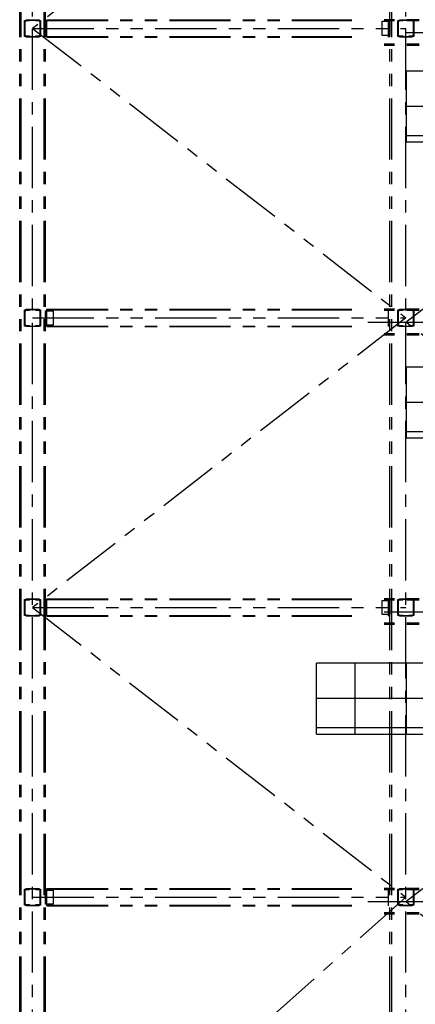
# Model space of a CAD drawing. Header units: millimetres. Extents: x -21 to 67273, y 14 to 95134.
# Tile 40 of 55: x 40348 to 46494, y 47922 to 63222. Entities that reach past the tile are written whole.
import ezdxf

# ---------------------------------------------------------------- set-up
doc = ezdxf.new("R2010")
doc.units = ezdxf.units.MM
doc.header["$LTSCALE"] = 30
doc.linetypes.add('CENTER', pattern=[50.8, 31.75, -6.35, 6.35, -6.35])
doc.linetypes.add('PHANTOM', pattern=[63.5, 31.75, -6.35, 6.35, -6.35, 6.35, -6.35])
for name, color, linetype in [('双点画线', 6, 'PHANTOM'), ('点画线', 2, 'CENTER'), ('细实线', 4, 'Continuous')]:
    doc.layers.add(name, color=color, linetype=linetype)

msp = doc.modelspace()

# ---------------------------------------------------------------- linework, layer by layer
at = {"layer": '双点画线'}
for p, q in [((46097.876, 36282.118), (46097.876, 82862.118)), ((46127.876, 36282.118), (46127.876, 82862.118)), ((40347.876, 36282.118), (40347.876, 81632.118)), ((40369.876, 36282.118), (40369.876, 81632.118)), ((40725.876, 36282.118), (40725.876, 81632.118)), ((40747.876, 36282.118), (40747.876, 81632.118)), ((46347.876, 67587.118), (40547.875, 63087.118)), ((40767.875, 63222.118), (45507.876, 63222.118)), ((40767.875, 62952.118), (40767.875, 63222.118)), ((40767.875, 63212.118), (45507.876, 63212.118)), ((51887.876, 63222.118), (46007.876, 63222.118)), ((51887.876, 63202.118), (46007.876, 63202.118)), ((46077.875, 62952.118), (46077.875, 63222.118)), ((40547.875, 63087.118), (46347.876, 58587.118)), ((40547.875, 63087.118), (46347.876, 63087.118)), ((40767.875, 62962.118), (45507.876, 62962.118)), ((40767.875, 62952.118), (45507.876, 62952.118)), ((46347.876, 58522.118), (52157.876, 63022.118)), ((46347.876, 63022.118), (58557.876, 63022.118)), ((51887.876, 62842.118), (46007.876, 62842.118)), ((51887.876, 62822.118), (46007.876, 62822.118)), ((40767.875, 58722.118), (45507.876, 58722.118)), ((40767.875, 58452.118), (40767.875, 58722.118)), ((40767.875, 58712.118), (45507.876, 58712.118)), ((51887.876, 58722.118), (46007.876, 58722.118)), ((51887.876, 58702.118), (46007.876, 58702.118)), ((46077.875, 58452.118), (46077.875, 58722.118)), ((40547.875, 58587.118), (46347.876, 58587.118)), ((46347.876, 58587.118), (40547.875, 54087.118)), ((40767.875, 58462.118), (45507.876, 58462.118)), ((40767.875, 58452.118), (45507.876, 58452.118)), ((45757.876, 58522.118), (58557.876, 58522.118)), ((52157.876, 54022.118), (46347.876, 58522.118)), ((51887.876, 58342.118), (46007.876, 58342.118)), ((51887.876, 58322.118), (46007.876, 58322.118)), ((40767.875, 54222.118), (45507.876, 54222.118)), ((40767.875, 53952.118), (40767.875, 54222.118)), ((40767.875, 54212.118), (45507.876, 54212.118)), ((51887.876, 54222.118), (46007.876, 54222.118)), ((51887.876, 54202.118), (46007.876, 54202.118)), ((46077.875, 53952.118), (46077.875, 54222.118)), ((40547.875, 54087.118), (46347.876, 49587.118)), ((40547.875, 54087.118), (46347.876, 54087.118)), ((46007.876, 54022.118), (58307.876, 54022.118)), ((46347.876, 49522.118), (52157.876, 54022.118)), ((40767.875, 53962.118), (45507.876, 53962.118)), ((40767.875, 53952.118), (45507.876, 53952.118)), ((51887.876, 53842.118), (46007.876, 53842.118)), ((51887.876, 53822.118), (46007.876, 53822.118)), ((40547.875, 49587.118), (46347.876, 49587.118)), ((46347.876, 49587.118), (40547.876, 44422.118)), ((40767.875, 49722.118), (45507.876, 49722.118)), ((40767.875, 49452.118), (40767.875, 49722.118)), ((40767.875, 49712.118), (45507.876, 49712.118)), ((51887.876, 49722.118), (46007.876, 49722.118)), ((51887.876, 49702.118), (46007.876, 49702.118)), ((46077.875, 49452.118), (46077.875, 49722.118)), ((40767.875, 49462.118), (45507.876, 49462.118)), ((40767.875, 49452.118), (45507.876, 49452.118)), ((45757.876, 49522.118), (58557.876, 49522.118)), ((52157.876, 44422.118), (46347.876, 49522.118)), ((51887.876, 49342.118), (46007.876, 49342.118)), ((51887.876, 49322.118), (46007.876, 49322.118))]:
    msp.add_line(p, q, dxfattribs=at)
for points in [[(40422.876, 63212.118), (40500.876, 63212.118), (40500.876, 63209.098), (40500.476, 63206.945), (40499.327, 63205.074), (40497.581, 63203.743), (40495.474, 63203.128), (40440.688, 63197.649), (40436.471, 63196.422), (40432.979, 63193.761), (40430.678, 63190.021), (40429.876, 63185.703), (40429.876, 62988.523), (40430.681, 62984.206), (40432.985, 62980.468), (40436.48, 62977.809), (40440.685, 62976.587), (40495.474, 62971.108), (40497.576, 62970.496), (40499.323, 62969.166), (40500.474, 62967.297), (40500.876, 62965.138), (40500.876, 62962.118), (40422.876, 62962.118)], [(40447.876, 63222.118), (40647.876, 63222.118), (40647.876, 63212.118), (40447.876, 63212.118)], [(40672.874, 62962.118), (40594.874, 62962.118), (40594.874, 62965.118), (40595.274, 62967.318), (40596.474, 62969.118), (40598.174, 62970.518), (40600.274, 62971.118), (40655.074, 62976.618), (40659.274, 62977.818), (40662.774, 62980.518), (40665.074, 62984.218), (40665.874, 62988.518), (40665.874, 63185.718), (40665.074, 63190.018), (40662.774, 63193.718), (40659.274, 63196.418), (40655.074, 63197.618), (40600.274, 63203.118), (40598.174, 63203.718), (40596.374, 63205.118), (40595.274, 63206.918), (40594.874, 63209.118), (40594.874, 63212.118), (40672.874, 63212.118)], [(45977.876, 63197.118), (46097.876, 63197.118), (46097.876, 62977.118), (45977.876, 62977.118)], [(46222.876, 63212.118), (46300.876, 63212.118), (46300.876, 63209.098), (46300.476, 63206.945), (46299.327, 63205.074), (46297.581, 63203.743), (46295.474, 63203.128), (46240.688, 63197.649), (46236.471, 63196.422), (46232.979, 63193.761), (46230.678, 63190.021), (46229.876, 63185.703), (46229.876, 62988.523), (46230.681, 62984.206), (46232.985, 62980.468), (46236.48, 62977.809), (46240.685, 62976.587), (46295.474, 62971.108), (46297.576, 62970.496), (46299.323, 62969.166), (46300.474, 62967.297), (46300.876, 62965.138), (46300.876, 62962.118), (46222.876, 62962.118)], [(46247.876, 63222.118), (46447.876, 63222.118), (46447.876, 63212.118), (46247.876, 63212.118)], [(46472.874, 62962.118), (46394.874, 62962.118), (46394.874, 62965.118), (46395.274, 62967.318), (46396.474, 62969.118), (46398.174, 62970.518), (46400.274, 62971.118), (46455.074, 62976.618), (46459.274, 62977.818), (46462.774, 62980.518), (46465.074, 62984.218), (46465.874, 62988.518), (46465.874, 63185.718), (46465.074, 63190.018), (46462.774, 63193.718), (46459.274, 63196.418), (46455.074, 63197.618), (46400.274, 63203.118), (46398.174, 63203.718), (46396.374, 63205.118), (46395.274, 63206.918), (46394.874, 63209.118), (46394.874, 63212.118), (46472.874, 63212.118)], [(40447.876, 62962.118), (40647.876, 62962.118), (40647.876, 62952.118), (40447.876, 62952.118)], [(46247.876, 62962.118), (46447.876, 62962.118), (46447.876, 62952.118), (46247.876, 62952.118)], [(40422.876, 58712.118), (40500.876, 58712.118), (40500.876, 58709.098), (40500.476, 58706.945), (40499.327, 58705.074), (40497.581, 58703.743), (40495.474, 58703.128), (40440.688, 58697.649), (40436.471, 58696.422), (40432.979, 58693.761), (40430.678, 58690.021), (40429.876, 58685.703), (40429.876, 58488.523), (40430.681, 58484.206), (40432.985, 58480.468), (40436.48, 58477.809), (40440.685, 58476.587), (40495.474, 58471.108), (40497.576, 58470.496), (40499.323, 58469.166), (40500.474, 58467.297), (40500.876, 58465.138), (40500.876, 58462.118), (40422.876, 58462.118)], [(40447.876, 58722.118), (40647.876, 58722.118), (40647.876, 58712.118), (40447.876, 58712.118)], [(40672.874, 58462.118), (40594.874, 58462.118), (40594.874, 58465.118), (40595.274, 58467.318), (40596.474, 58469.118), (40598.174, 58470.518), (40600.274, 58471.118), (40655.074, 58476.618), (40659.274, 58477.818), (40662.774, 58480.518), (40665.074, 58484.218), (40665.874, 58488.518), (40665.874, 58685.718), (40665.074, 58690.018), (40662.774, 58693.718), (40659.274, 58696.418), (40655.074, 58697.618), (40600.274, 58703.118), (40598.174, 58703.718), (40596.374, 58705.118), (40595.274, 58706.918), (40594.874, 58709.118), (40594.874, 58712.118), (40672.874, 58712.118)], [(40747.876, 58697.118), (40867.876, 58697.118), (40867.876, 58477.118), (40747.876, 58477.118)], [(46222.876, 58712.118), (46300.876, 58712.118), (46300.876, 58709.098), (46300.476, 58706.945), (46299.327, 58705.074), (46297.581, 58703.743), (46295.474, 58703.128), (46240.688, 58697.649), (46236.471, 58696.422), (46232.979, 58693.761), (46230.678, 58690.021), (46229.876, 58685.703), (46229.876, 58488.523), (46230.681, 58484.206), (46232.985, 58480.468), (46236.48, 58477.809), (46240.685, 58476.587), (46295.474, 58471.108), (46297.576, 58470.496), (46299.323, 58469.166), (46300.474, 58467.297), (46300.876, 58465.138), (46300.876, 58462.118), (46222.876, 58462.118)], [(46247.876, 58722.118), (46447.876, 58722.118), (46447.876, 58712.118), (46247.876, 58712.118)], [(46472.874, 58462.118), (46394.874, 58462.118), (46394.874, 58465.118), (46395.274, 58467.318), (46396.474, 58469.118), (46398.174, 58470.518), (46400.274, 58471.118), (46455.074, 58476.618), (46459.274, 58477.818), (46462.774, 58480.518), (46465.074, 58484.218), (46465.874, 58488.518), (46465.874, 58685.718), (46465.074, 58690.018), (46462.774, 58693.718), (46459.274, 58696.418), (46455.074, 58697.618), (46400.274, 58703.118), (46398.174, 58703.718), (46396.374, 58705.118), (46395.274, 58706.918), (46394.874, 58709.118), (46394.874, 58712.118), (46472.874, 58712.118)], [(40447.876, 58462.118), (40647.876, 58462.118), (40647.876, 58452.118), (40447.876, 58452.118)], [(46247.876, 58462.118), (46447.876, 58462.118), (46447.876, 58452.118), (46247.876, 58452.118)], [(40422.876, 54212.118), (40500.876, 54212.118), (40500.876, 54209.098), (40500.476, 54206.945), (40499.327, 54205.074), (40497.581, 54203.743), (40495.474, 54203.128), (40440.688, 54197.649), (40436.471, 54196.422), (40432.979, 54193.761), (40430.678, 54190.021), (40429.876, 54185.703), (40429.876, 53988.523), (40430.681, 53984.206), (40432.985, 53980.468), (40436.48, 53977.809), (40440.685, 53976.587), (40495.474, 53971.108), (40497.576, 53970.496), (40499.323, 53969.166), (40500.474, 53967.297), (40500.876, 53965.138), (40500.876, 53962.118), (40422.876, 53962.118)], [(40447.876, 54222.118), (40647.876, 54222.118), (40647.876, 54212.118), (40447.876, 54212.118)], [(40672.874, 53962.118), (40594.874, 53962.118), (40594.874, 53965.118), (40595.274, 53967.318), (40596.474, 53969.118), (40598.174, 53970.518), (40600.274, 53971.118), (40655.074, 53976.618), (40659.274, 53977.818), (40662.774, 53980.518), (40665.074, 53984.218), (40665.874, 53988.518), (40665.874, 54185.718), (40665.074, 54190.018), (40662.774, 54193.718), (40659.274, 54196.418), (40655.074, 54197.618), (40600.274, 54203.118), (40598.174, 54203.718), (40596.374, 54205.118), (40595.274, 54206.918), (40594.874, 54209.118), (40594.874, 54212.118), (40672.874, 54212.118)], [(45977.876, 54197.118), (46097.876, 54197.118), (46097.876, 53977.118), (45977.876, 53977.118)], [(46222.876, 54212.118), (46300.876, 54212.118), (46300.876, 54209.098), (46300.476, 54206.945), (46299.327, 54205.074), (46297.581, 54203.743), (46295.474, 54203.128), (46240.688, 54197.649), (46236.471, 54196.422), (46232.979, 54193.761), (46230.678, 54190.021), (46229.876, 54185.703), (46229.876, 53988.523), (46230.681, 53984.206), (46232.985, 53980.468), (46236.48, 53977.809), (46240.685, 53976.587), (46295.474, 53971.108), (46297.576, 53970.496), (46299.323, 53969.166), (46300.474, 53967.297), (46300.876, 53965.138), (46300.876, 53962.118), (46222.876, 53962.118)], [(46247.876, 54222.118), (46447.876, 54222.118), (46447.876, 54212.118), (46247.876, 54212.118)], [(46472.874, 53962.118), (46394.874, 53962.118), (46394.874, 53965.118), (46395.274, 53967.318), (46396.474, 53969.118), (46398.174, 53970.518), (46400.274, 53971.118), (46455.074, 53976.618), (46459.274, 53977.818), (46462.774, 53980.518), (46465.074, 53984.218), (46465.874, 53988.518), (46465.874, 54185.718), (46465.074, 54190.018), (46462.774, 54193.718), (46459.274, 54196.418), (46455.074, 54197.618), (46400.274, 54203.118), (46398.174, 54203.718), (46396.374, 54205.118), (46395.274, 54206.918), (46394.874, 54209.118), (46394.874, 54212.118), (46472.874, 54212.118)], [(40447.876, 53962.118), (40647.876, 53962.118), (40647.876, 53952.118), (40447.876, 53952.118)], [(46247.876, 53962.118), (46447.876, 53962.118), (46447.876, 53952.118), (46247.876, 53952.118)], [(40422.876, 49712.118), (40500.876, 49712.118), (40500.876, 49709.098), (40500.476, 49706.945), (40499.327, 49705.074), (40497.581, 49703.743), (40495.474, 49703.128), (40440.688, 49697.649), (40436.471, 49696.422), (40432.979, 49693.761), (40430.678, 49690.021), (40429.876, 49685.703), (40429.876, 49488.523), (40430.681, 49484.206), (40432.985, 49480.468), (40436.48, 49477.809), (40440.685, 49476.587), (40495.474, 49471.108), (40497.576, 49470.496), (40499.323, 49469.166), (40500.474, 49467.297), (40500.876, 49465.138), (40500.876, 49462.118), (40422.876, 49462.118)], [(40447.876, 49722.118), (40647.876, 49722.118), (40647.876, 49712.118), (40447.876, 49712.118)], [(40672.874, 49462.118), (40594.874, 49462.118), (40594.874, 49465.118), (40595.274, 49467.318), (40596.474, 49469.118), (40598.174, 49470.518), (40600.274, 49471.118), (40655.074, 49476.618), (40659.274, 49477.818), (40662.774, 49480.518), (40665.074, 49484.218), (40665.874, 49488.518), (40665.874, 49685.718), (40665.074, 49690.018), (40662.774, 49693.718), (40659.274, 49696.418), (40655.074, 49697.618), (40600.274, 49703.118), (40598.174, 49703.718), (40596.374, 49705.118), (40595.274, 49706.918), (40594.874, 49709.118), (40594.874, 49712.118), (40672.874, 49712.118)], [(40747.876, 49697.118), (40867.876, 49697.118), (40867.876, 49477.118), (40747.876, 49477.118)], [(46222.876, 49712.118), (46300.876, 49712.118), (46300.876, 49709.098), (46300.476, 49706.945), (46299.327, 49705.074), (46297.581, 49703.743), (46295.474, 49703.128), (46240.688, 49697.649), (46236.471, 49696.422), (46232.979, 49693.761), (46230.678, 49690.021), (46229.876, 49685.703), (46229.876, 49488.523), (46230.681, 49484.206), (46232.985, 49480.468), (46236.48, 49477.809), (46240.685, 49476.587), (46295.474, 49471.108), (46297.576, 49470.496), (46299.323, 49469.166), (46300.474, 49467.297), (46300.876, 49465.138), (46300.876, 49462.118), (46222.876, 49462.118)], [(46247.876, 49722.118), (46447.876, 49722.118), (46447.876, 49712.118), (46247.876, 49712.118)], [(46472.874, 49462.118), (46394.874, 49462.118), (46394.874, 49465.118), (46395.274, 49467.318), (46396.474, 49469.118), (46398.174, 49470.518), (46400.274, 49471.118), (46455.074, 49476.618), (46459.274, 49477.818), (46462.774, 49480.518), (46465.074, 49484.218), (46465.874, 49488.518), (46465.874, 49685.718), (46465.074, 49690.018), (46462.774, 49693.718), (46459.274, 49696.418), (46455.074, 49697.618), (46400.274, 49703.118), (46398.174, 49703.718), (46396.374, 49705.118), (46395.274, 49706.918), (46394.874, 49709.118), (46394.874, 49712.118), (46472.874, 49712.118)], [(40447.876, 49462.118), (40647.876, 49462.118), (40647.876, 49452.118), (40447.876, 49452.118)], [(46247.876, 49462.118), (46447.876, 49462.118), (46447.876, 49452.118), (46247.876, 49452.118)]]:
    msp.add_lwpolyline(points, close=True, dxfattribs=at)
at = {"layer": '点画线'}
for p, q in [((46347.876, 36222.118), (46347.876, 83762.118)), ((40547.876, 36222.118), (40547.876, 81632.118))]:
    msp.add_line(p, q, dxfattribs=at)
at = {"layer": '细实线'}
for p, q in [((57957.876, 62422.118), (46357.876, 62422.118)), ((46357.876, 61322.118), (46357.876, 62422.118)), ((57957.876, 61872.118), (46357.876, 61872.118)), ((46357.876, 61422.118), (57957.876, 61422.118)), ((46357.876, 61322.118), (57957.876, 61322.118)), ((57957.876, 57822.118), (46357.876, 57822.118)), ((46357.876, 56722.118), (46357.876, 57822.118)), ((57957.876, 57272.118), (46357.876, 57272.118)), ((46357.876, 56822.118), (57957.876, 56822.118)), ((46357.876, 56722.118), (57957.876, 56722.118)), ((57957.876, 53222.118), (44957.876, 53222.118)), ((44957.876, 52122.118), (44957.876, 53222.118)), ((45557.876, 52122.118), (45557.876, 53222.118)), ((46357.876, 52122.118), (46357.876, 53222.118)), ((57957.876, 52672.118), (44957.876, 52672.118)), ((44957.876, 52222.118), (57957.876, 52222.118)), ((44957.876, 52122.118), (57957.876, 52122.118))]:
    msp.add_line(p, q, dxfattribs=at)

doc.saveas('drawing.dxf')
